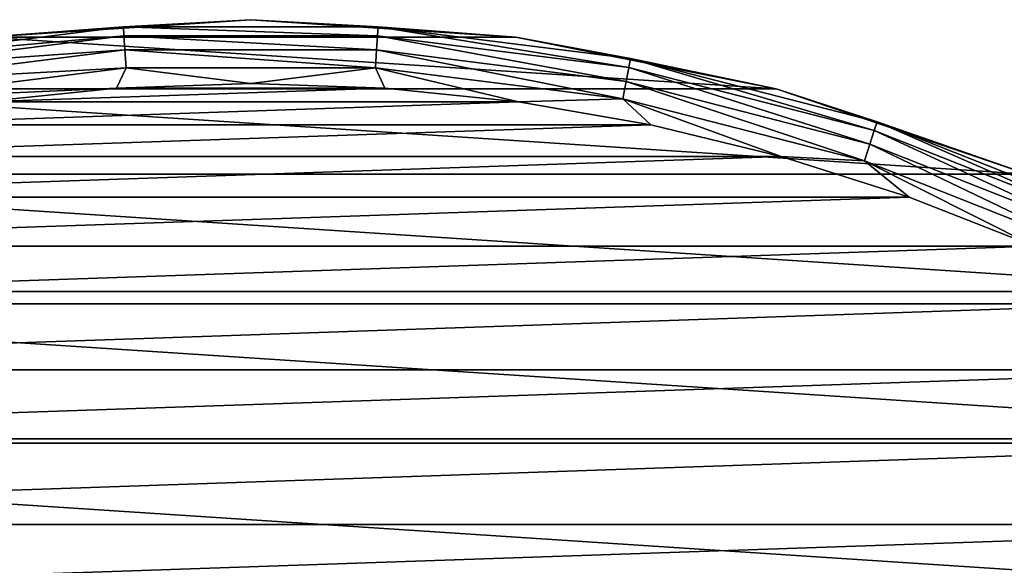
# Model space of a CAD drawing. Header units: millimetres. Extents: x -223 to 138, y -45 to 391.
# Tile 142 of 159: x 71 to 87, y 23 to 32. Entities that reach past the tile are written whole.
import ezdxf

# ---------------------------------------------------------------- set-up
doc = ezdxf.new("R2010")
doc.units = ezdxf.units.MM
doc.header["$LTSCALE"] = 81.481481
for name, color, linetype in [('112', 7, 'CONTINUOUS'), ('113', 7, 'CONTINUOUS'), ('114', 7, 'CONTINUOUS'), ('116', 7, 'CONTINUOUS')]:
    doc.layers.add(name, color=color, linetype=linetype)

msp = doc.modelspace()

# ---------------------------------------------------------------- linework, layer by layer
at = {"layer": '112', "color": 7, "linetype": 'CONTINUOUS', "true_color": 0xaaaaaa}
for points in [[(72.901, 30.678, -53.5), (70.813, 30.463, -53.5), (77.099, 30.678, -53.5), (72.901, 30.678, -53.5)], [(77.099, 30.678, -53.5), (70.813, 30.463, -53.5), (79.187, 30.463, -53.5), (77.099, 30.678, -53.5)], [(75, 30.75, -53.5), (72.901, 30.678, -53.5), (77.099, 30.678, -53.5), (75, 30.75, -53.5)], [(70.813, 30.463, -53.5), (68.743, 30.107, -53.5), (79.187, 30.463, -53.5), (70.813, 30.463, -53.5)], [(79.187, 30.463, -53.5), (68.743, 30.107, -53.5), (81.257, 30.107, -53.5), (79.187, 30.463, -53.5)], [(68.743, 30.107, -53.5), (66.703, 29.609, -53.5), (81.257, 30.107, -53.5), (68.743, 30.107, -53.5)], [(81.257, 30.107, -53.5), (66.703, 29.609, -53.5), (83.297, 29.609, -53.5), (81.257, 30.107, -53.5)], [(66.703, 29.609, -53.5), (64.702, 28.974, -53.5), (83.297, 29.609, -53.5), (66.703, 29.609, -53.5)], [(83.297, 29.609, -53.5), (64.702, 28.974, -53.5), (85.298, 28.974, -53.5), (83.297, 29.609, -53.5)], [(64.702, 28.974, -53.5), (62.749, 28.204, -53.5), (85.298, 28.974, -53.5), (64.702, 28.974, -53.5)], [(85.298, 28.974, -53.5), (62.749, 28.204, -53.5), (87.251, 28.204, -53.5), (85.298, 28.974, -53.5)], [(62.749, 28.204, -53.5), (60.852, 27.302, -53.5), (87.251, 28.204, -53.5), (62.749, 28.204, -53.5)], [(87.251, 28.204, -53.5), (60.852, 27.302, -53.5), (89.148, 27.302, -53.5), (87.251, 28.204, -53.5)], [(60.852, 27.302, -53.5), (59.022, 26.273, -53.5), (89.148, 27.302, -53.5), (60.852, 27.302, -53.5)], [(89.148, 27.302, -53.5), (59.022, 26.273, -53.5), (90.978, 26.273, -53.5), (89.148, 27.302, -53.5)], [(59.022, 26.273, -53.5), (57.266, 25.121, -53.5), (90.978, 26.273, -53.5), (59.022, 26.273, -53.5)], [(90.978, 26.273, -53.5), (57.266, 25.121, -53.5), (92.734, 25.121, -53.5), (90.978, 26.273, -53.5)], [(57.266, 25.121, -53.5), (55.594, 23.852, -53.5), (92.734, 25.121, -53.5), (57.266, 25.121, -53.5)], [(92.734, 25.121, -53.5), (55.594, 23.852, -53.5), (94.406, 23.852, -53.5), (92.734, 25.121, -53.5)], [(55.594, 23.852, -53.5), (54.011, 22.473, -53.5), (94.406, 23.852, -53.5), (55.594, 23.852, -53.5)], [(94.406, 23.852, -53.5), (54.011, 22.473, -53.5), (95.989, 22.473, -53.5), (94.406, 23.852, -53.5)]]:
    msp.add_3dface(points, dxfattribs=at)
at = {"layer": '113', "color": 7, "linetype": 'CONTINUOUS', "true_color": 0xaaaaaa}
for points in [[(75, 31.75, -73.5), (79.144, 31.478, -73.5), (70.856, 31.478, -73.5), (75, 31.75, -73.5)], [(70.856, 31.478, -73.5), (83.218, 30.668, -73.5), (66.782, 30.668, -73.5), (70.856, 31.478, -73.5)], [(79.144, 31.478, -73.5), (83.218, 30.668, -73.5), (70.856, 31.478, -73.5), (79.144, 31.478, -73.5)], [(66.782, 30.668, -73.5), (87.15, 29.333, -73.5), (62.85, 29.333, -73.5), (66.782, 30.668, -73.5)], [(83.218, 30.668, -73.5), (87.15, 29.333, -73.5), (66.782, 30.668, -73.5), (83.218, 30.668, -73.5)], [(62.85, 29.333, -73.5), (90.875, 27.496, -73.5), (59.125, 27.496, -73.5), (62.85, 29.333, -73.5)], [(87.15, 29.333, -73.5), (90.875, 27.496, -73.5), (62.85, 29.333, -73.5), (87.15, 29.333, -73.5)], [(59.125, 27.496, -73.5), (94.328, 25.189, -73.5), (55.672, 25.189, -73.5), (59.125, 27.496, -73.5)], [(90.875, 27.496, -73.5), (94.328, 25.189, -73.5), (59.125, 27.496, -73.5), (90.875, 27.496, -73.5)], [(55.672, 25.189, -73.5), (97.451, 22.451, -73.5), (52.549, 22.451, -73.5), (55.672, 25.189, -73.5)], [(94.328, 25.189, -73.5), (97.451, 22.451, -73.5), (55.672, 25.189, -73.5), (94.328, 25.189, -73.5)]]:
    msp.add_3dface(points, dxfattribs=at)
at = {"layer": '114', "color": 7, "linetype": 'CONTINUOUS', "true_color": 0xaaaaaa}
for points in [[(75, 31.75, -73.5), (70.856, 31.478, -73.5), (75, 31.75, -54.5), (75, 31.75, -73.5)], [(75, 31.75, -54.5), (70.856, 31.478, -73.5), (70.856, 31.478, -54.5), (75, 31.75, -54.5)], [(79.144, 31.478, -73.5), (75, 31.75, -73.5), (79.144, 31.478, -54.5), (79.144, 31.478, -73.5)], [(79.144, 31.478, -54.5), (75, 31.75, -73.5), (75, 31.75, -54.5), (79.144, 31.478, -54.5)], [(83.218, 30.668, -73.5), (79.144, 31.478, -73.5), (83.218, 30.668, -54.5), (83.218, 30.668, -73.5)], [(83.218, 30.668, -54.5), (79.144, 31.478, -73.5), (79.144, 31.478, -54.5), (83.218, 30.668, -54.5)], [(87.15, 29.333, -73.5), (83.218, 30.668, -73.5), (87.15, 29.333, -54.5), (87.15, 29.333, -73.5)], [(87.15, 29.333, -54.5), (83.218, 30.668, -73.5), (83.218, 30.668, -54.5), (87.15, 29.333, -54.5)]]:
    msp.add_3dface(points, dxfattribs=at)
at = {"layer": '116', "color": 7, "linetype": 'CONTINUOUS', "true_color": 0xaaaaaa}
for points in [[(75, 31.75, -54.5), (70.856, 31.478, -54.5), (73.009, 31.639, -54.192), (75, 31.75, -54.5)], [(75, 31.75, -54.5), (73.009, 31.639, -54.192), (76.991, 31.639, -54.192), (75, 31.75, -54.5)], [(79.144, 31.478, -54.5), (75, 31.75, -54.5), (76.991, 31.639, -54.192), (79.144, 31.478, -54.5)], [(70.856, 31.478, -54.5), (69.06, 31.14, -54.192), (73.009, 31.639, -54.192), (70.856, 31.478, -54.5)], [(69.06, 31.14, -54.192), (73.018, 31.497, -53.913), (73.009, 31.639, -54.192), (69.06, 31.14, -54.192)], [(73.018, 31.497, -53.913), (76.982, 31.497, -53.913), (73.009, 31.639, -54.192), (73.018, 31.497, -53.913)], [(73.009, 31.639, -54.192), (76.982, 31.497, -53.913), (76.991, 31.639, -54.192), (73.009, 31.639, -54.192)], [(76.982, 31.497, -53.913), (80.914, 31, -53.913), (76.991, 31.639, -54.192), (76.982, 31.497, -53.913)], [(79.144, 31.478, -54.5), (76.991, 31.639, -54.192), (80.94, 31.14, -54.192), (79.144, 31.478, -54.5)], [(76.991, 31.639, -54.192), (80.914, 31, -53.913), (80.94, 31.14, -54.192), (76.991, 31.639, -54.192)], [(69.086, 31, -53.913), (73.018, 31.497, -53.913), (69.06, 31.14, -54.192), (69.086, 31, -53.913)], [(69.086, 31, -53.913), (73.032, 31.276, -53.691), (73.018, 31.497, -53.913), (69.086, 31, -53.913)], [(73.032, 31.276, -53.691), (76.968, 31.276, -53.691), (73.018, 31.497, -53.913), (73.032, 31.276, -53.691)], [(73.018, 31.497, -53.913), (76.968, 31.276, -53.691), (76.982, 31.497, -53.913), (73.018, 31.497, -53.913)], [(76.968, 31.276, -53.691), (80.872, 30.783, -53.691), (76.982, 31.497, -53.913), (76.968, 31.276, -53.691)], [(76.982, 31.497, -53.913), (80.872, 30.783, -53.691), (80.914, 31, -53.913), (76.982, 31.497, -53.913)], [(83.218, 30.668, -54.5), (79.144, 31.478, -54.5), (80.94, 31.14, -54.192), (83.218, 30.668, -54.5)], [(69.128, 30.783, -53.691), (73.032, 31.276, -53.691), (69.086, 31, -53.913), (69.128, 30.783, -53.691)], [(69.128, 30.783, -53.691), (73.05, 30.998, -53.549), (73.032, 31.276, -53.691), (69.128, 30.783, -53.691)], [(73.05, 30.998, -53.549), (76.95, 30.998, -53.549), (73.032, 31.276, -53.691), (73.05, 30.998, -53.549)], [(73.032, 31.276, -53.691), (76.95, 30.998, -53.549), (76.968, 31.276, -53.691), (73.032, 31.276, -53.691)], [(76.95, 30.998, -53.549), (80.82, 30.509, -53.549), (76.968, 31.276, -53.691), (76.95, 30.998, -53.549)], [(76.968, 31.276, -53.691), (80.82, 30.509, -53.549), (80.872, 30.783, -53.691), (76.968, 31.276, -53.691)], [(80.914, 31, -53.913), (84.752, 30.015, -53.913), (80.94, 31.14, -54.192), (80.914, 31, -53.913)], [(83.218, 30.668, -54.5), (80.94, 31.14, -54.192), (84.796, 30.15, -54.192), (83.218, 30.668, -54.5)], [(80.94, 31.14, -54.192), (84.752, 30.015, -53.913), (84.796, 30.15, -54.192), (80.94, 31.14, -54.192)], [(69.18, 30.509, -53.549), (73.05, 30.998, -53.549), (69.128, 30.783, -53.691), (69.18, 30.509, -53.549)], [(69.18, 30.509, -53.549), (72.901, 30.678, -53.5), (73.05, 30.998, -53.549), (69.18, 30.509, -53.549)], [(72.901, 30.678, -53.5), (75, 30.75, -53.5), (73.05, 30.998, -53.549), (72.901, 30.678, -53.5)], [(73.05, 30.998, -53.549), (75, 30.75, -53.5), (76.95, 30.998, -53.549), (73.05, 30.998, -53.549)], [(75, 30.75, -53.5), (77.099, 30.678, -53.5), (76.95, 30.998, -53.549), (75, 30.75, -53.5)], [(77.099, 30.678, -53.5), (79.187, 30.463, -53.5), (76.95, 30.998, -53.549), (77.099, 30.678, -53.5)], [(76.95, 30.998, -53.549), (79.187, 30.463, -53.5), (80.82, 30.509, -53.549), (76.95, 30.998, -53.549)], [(80.872, 30.783, -53.691), (84.684, 29.804, -53.691), (80.914, 31, -53.913), (80.872, 30.783, -53.691)], [(80.914, 31, -53.913), (84.684, 29.804, -53.691), (84.752, 30.015, -53.913), (80.914, 31, -53.913)], [(70.813, 30.463, -53.5), (72.901, 30.678, -53.5), (69.18, 30.509, -53.549), (70.813, 30.463, -53.5)], [(80.82, 30.509, -53.549), (84.598, 29.539, -53.549), (80.872, 30.783, -53.691), (80.82, 30.509, -53.549)], [(80.872, 30.783, -53.691), (84.598, 29.539, -53.549), (84.684, 29.804, -53.691), (80.872, 30.783, -53.691)], [(87.15, 29.333, -54.5), (83.218, 30.668, -54.5), (84.796, 30.15, -54.192), (87.15, 29.333, -54.5)], [(79.187, 30.463, -53.5), (81.257, 30.107, -53.5), (80.82, 30.509, -53.549), (79.187, 30.463, -53.5)], [(81.257, 30.107, -53.5), (83.297, 29.609, -53.5), (80.82, 30.509, -53.549), (81.257, 30.107, -53.5)], [(80.82, 30.509, -53.549), (83.297, 29.609, -53.5), (84.598, 29.539, -53.549), (80.82, 30.509, -53.549)], [(84.752, 30.015, -53.913), (88.437, 28.556, -53.913), (84.796, 30.15, -54.192), (84.752, 30.015, -53.913)], [(87.15, 29.333, -54.5), (84.796, 30.15, -54.192), (88.498, 28.684, -54.192), (87.15, 29.333, -54.5)], [(84.796, 30.15, -54.192), (88.437, 28.556, -53.913), (88.498, 28.684, -54.192), (84.796, 30.15, -54.192)], [(84.684, 29.804, -53.691), (88.343, 28.356, -53.691), (84.752, 30.015, -53.913), (84.684, 29.804, -53.691)], [(84.752, 30.015, -53.913), (88.343, 28.356, -53.691), (88.437, 28.556, -53.913), (84.752, 30.015, -53.913)], [(84.598, 29.539, -53.549), (88.224, 28.103, -53.549), (84.684, 29.804, -53.691), (84.598, 29.539, -53.549)], [(84.684, 29.804, -53.691), (88.224, 28.103, -53.549), (88.343, 28.356, -53.691), (84.684, 29.804, -53.691)], [(83.297, 29.609, -53.5), (85.298, 28.974, -53.5), (84.598, 29.539, -53.549), (83.297, 29.609, -53.5)], [(85.298, 28.974, -53.5), (87.251, 28.204, -53.5), (84.598, 29.539, -53.549), (85.298, 28.974, -53.5)], [(84.598, 29.539, -53.549), (87.251, 28.204, -53.5), (88.224, 28.103, -53.549), (84.598, 29.539, -53.549)]]:
    msp.add_3dface(points, dxfattribs=at)

doc.saveas('drawing.dxf')
